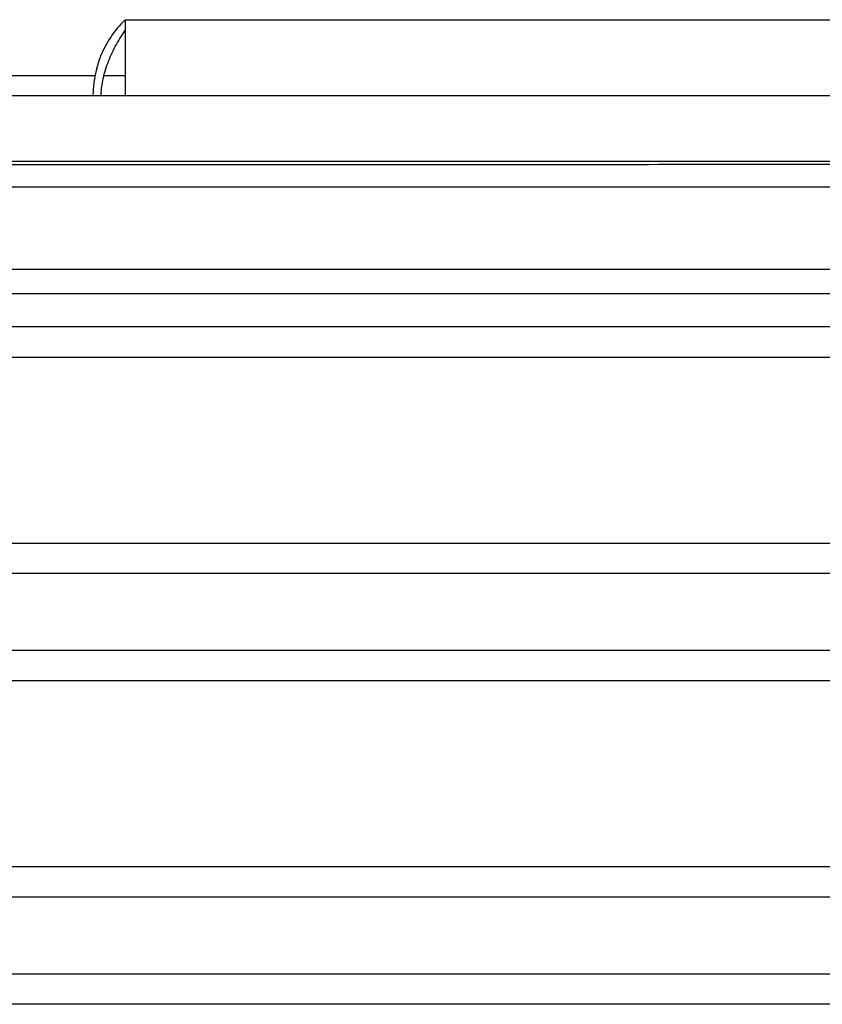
# Model space of a CAD drawing. Header units: inches. Extents: x 0 to 34, y 0 to 22.
# Tile 20 of 83: x 7.3 to 8.3, y 7.9 to 9.1. Entities that reach past the tile are written whole.
import ezdxf

# ---------------------------------------------------------------- set-up
doc = ezdxf.new("R2010")
doc.units = ezdxf.units.IN
doc.header["$LTSCALE"] = 1.87
doc.header["$MEASUREMENT"] = 0
doc.layers.get('0').update_dxf_attribs({"linetype": 'CONTINUOUS'})

msp = doc.modelspace()

# ---------------------------------------------------------------- linework, layer by layer
at = {"color": 7, "linetype": 'CONTINUOUS'}
for p, q in [((7.413, 9.1243), (7.413, 9.0312)), ((7.413, 9.1243), (8.6429, 9.1243)), ((6.4528, 9.0562), (7.3763, 9.0562)), ((7.3873, 9.0562), (7.413, 9.0562)), ((9.1092, 9.0312), (5.9102, 9.0312)), ((9.1092, 8.9512), (5.9102, 8.9512)), ((9.1004, 8.9198), (5.9189, 8.9198)), ((5.819, 8.8199), (9.2003, 8.8199)), ((9.1004, 8.7895), (5.9189, 8.7895)), ((9.1004, 8.7495), (5.9189, 8.7495)), ((5.8243, 8.7123), (9.1951, 8.7123)), ((6.2286, 8.4851), (8.7908, 8.4851)), ((8.5382, 8.4482), (6.4812, 8.4482)), ((8.5382, 8.3542), (6.4812, 8.3542)), ((8.7908, 8.3173), (6.2286, 8.3173)), ((9.1951, 8.0901), (5.8243, 8.0901)), ((9.128, 8.0532), (5.8914, 8.0532)), ((9.128, 7.9592), (5.8914, 7.9592)), ((9.1951, 7.9223), (5.8243, 7.9223))]:
    msp.add_line(p, q, dxfattribs=at)
for points, knots in [([(7.413, 9.1243), (7.3995, 9.1109), (7.3806, 9.0823), (7.3741, 9.0486), (7.3737, 9.0312)], [0, 0, 0, 0, 0.519576, 1, 1, 1, 1]), ([(7.3837, 9.0312), (7.3839, 9.0375), (7.3856, 9.0511), (7.3913, 9.0712), (7.4006, 9.0916), (7.4086, 9.1046), (7.413, 9.111)], [0, 0, 0, 0, 0.213839, 0.475893, 0.737946, 1, 1, 1, 1]), ([(5.9244, 8.9504), (5.9947, 8.9502), (6.1354, 8.9497), (6.3465, 8.949), (6.5578, 8.9485), (6.7692, 8.948), (6.9807, 8.9477), (7.1923, 8.9475), (7.4039, 8.9474), (7.6155, 8.9474), (7.8271, 8.9475), (8.0387, 8.9477), (8.2502, 8.948), (8.4616, 8.9485), (8.6729, 8.949), (8.884, 8.9497), (9.0246, 8.9502), (9.0949, 8.9504)], [0, 0, 0, 0, 0.066526, 0.133115, 0.199752, 0.26643, 0.333142, 0.399876, 0.466623, 0.533377, 0.600124, 0.666858, 0.73357, 0.800248, 0.866885, 0.933474, 1, 1, 1, 1])]:
    msp.add_open_spline(points, degree=3, knots=knots, dxfattribs=at)

doc.saveas('drawing.dxf')
